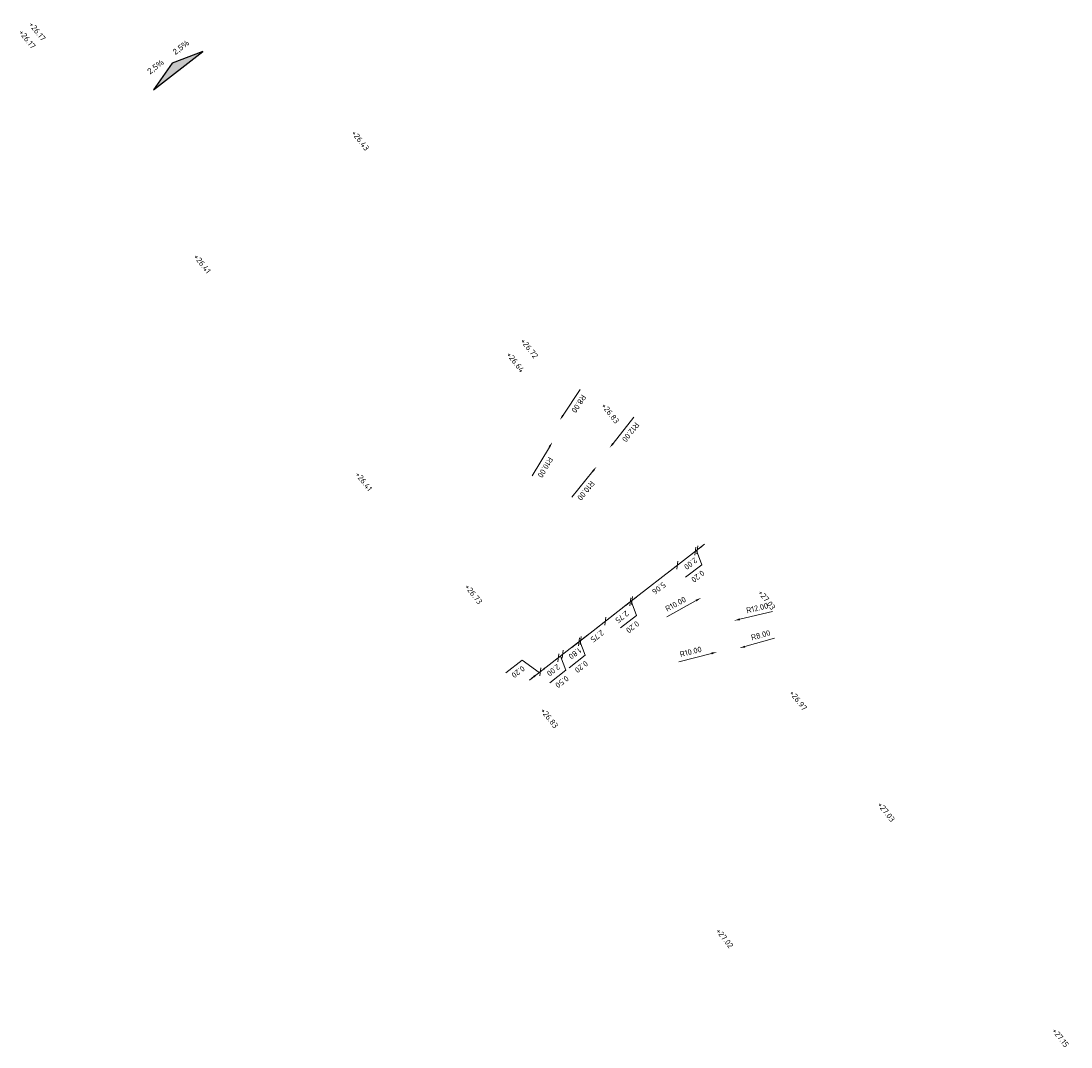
# Model space of a CAD drawing. Header units: metres. Extents: x 197059 to 198425, y 354536 to 355585.
# Tile 4 of 8: x 197357 to 197449, y 355118 to 355208. Entities that reach past the tile are written whole.
import ezdxf

# ---------------------------------------------------------------- set-up
doc = ezdxf.new("R2010")
doc.units = ezdxf.units.M
for name, color, linetype, lineweight in [('N-WE-VH-HOOGTE_BESTAAND-T', 252, 'Continuous', 25), ('N-WE-VH-HOOGTE_NIEUW-T', 7, 'Continuous', 25), ('X-XX-AL-AANKLEDING-M', 7, 'Continuous', 18)]:
    doc.layers.add(name, color=color, linetype=linetype, lineweight=lineweight)
doc.layers.add('N-WE-VH-VERHANG-G', color=30, linetype='Continuous')
doc.styles.add('NLCS-ISO', font='NLCS-ISO.ttf')
doc.styles.add('NLCS_ISO', font='arial.ttf')
doc.dimstyles.new('NLCS-M200-T25-PIJL', dxfattribs={"dimscale": 0.5, "dimtxt": 1, "dimasz": 1, "dimexe": 1, "dimexo": 1, "dimgap": 0.7, "dimtad": 1, "dimzin": 0, "dimdsep": 46, "dimtxsty": 'NLCS-ISO', "dimcen": 0, "dimdle": 2, "dimse1": 1, "dimse2": 1, "dimclrd": 256, "dimclre": 256, "dimclrt": 256, "dimadec": 1, "dimazin": 0, "dimtfac": 1, "dimtofl": 0, "dimtmove": 1, "dimatfit": 0, "dimfxl": 2, "dimfxlon": 1, "dimtfillclr": 254, "dimtolj": 1, "dimtzin": 0, "dimlwd": 18, "dimlwe": 18, "dimarcsym": 0})

# ---------------------------------------------------------------- blocks, each defined once
blk = doc.blocks.new('*D34')
at = {"layer": 'Defpoints', "color": 0, "transparency": 16777216}
for p in [(197408.389, 355179.786), (197403.305, 355171.175)]:
    blk.add_point(p, dxfattribs=at)
at = {"layer": 'X-XX-AL-AANKLEDING-M', "linetype": 'Continuous', "lineweight": 18, "transparency": 16777216}
blk.add_line((197401.551, 355168.204), (197403.051, 355170.744), dxfattribs=at)
at = {"layer": 'X-XX-AL-AANKLEDING-M', "transparency": 16777216}
blk.add_solid([(197403.123, 355170.702), (197402.979, 355170.787), (197403.305, 355171.175)], dxfattribs=at)
at = {"layer": 'X-XX-AL-AANKLEDING-M', "transparency": 16777216, "insert": (197402.691, 355168.954), "char_height": 0.5, "attachment_point": 5, "rotation": 239.44442, "style": 'NLCS-ISO'}
blk.add_mtext('\\A1;R10.00', dxfattribs=at)
blk = doc.blocks.new('*D35')
at = {"layer": 'Defpoints', "color": 0, "transparency": 16777216}
for p in [(197408.389, 355179.786), (197403.972, 355173.116)]:
    blk.add_point(p, dxfattribs=at)
at = {"layer": 'X-XX-AL-AANKLEDING-M', "linetype": 'Continuous', "lineweight": 18, "transparency": 16777216}
blk.add_line((197405.739, 355175.784), (197404.248, 355173.533), dxfattribs=at)
at = {"layer": 'X-XX-AL-AANKLEDING-M', "transparency": 16777216}
blk.add_solid([(197404.318, 355173.487), (197404.179, 355173.579), (197403.972, 355173.116)], dxfattribs=at)
at = {"layer": 'X-XX-AL-AANKLEDING-M', "transparency": 16777216, "insert": (197405.632, 355174.536), "char_height": 0.5, "attachment_point": 5, "rotation": 236.4899, "style": 'NLCS-ISO'}
blk.add_mtext('\\A1;R8.00', dxfattribs=at)
blk = doc.blocks.new('*D36')
at = {"layer": 'Defpoints', "color": 0, "transparency": 16777216}
for p in [(197408.334, 355170.666), (197400.912, 355161.237)]:
    blk.add_point(p, dxfattribs=at)
at = {"layer": 'X-XX-AL-AANKLEDING-M', "linetype": 'Continuous', "lineweight": 18, "transparency": 16777216}
blk.add_line((197410.468, 355173.376), (197408.644, 355171.058), dxfattribs=at)
at = {"layer": 'X-XX-AL-AANKLEDING-M', "transparency": 16777216}
blk.add_solid([(197408.709, 355171.007), (197408.578, 355171.11), (197408.334, 355170.666)], dxfattribs=at)
at = {"layer": 'X-XX-AL-AANKLEDING-M', "transparency": 16777216, "insert": (197410.182, 355172.043), "char_height": 0.5, "attachment_point": 5, "rotation": 231.78903, "style": 'NLCS-ISO'}
blk.add_mtext('\\A1;R12.00', dxfattribs=at)
blk = doc.blocks.new('*D37')
at = {"layer": 'Defpoints', "color": 0, "transparency": 16777216}
for p in [(197407.19, 355169.02), (197400.912, 355161.237)]:
    blk.add_point(p, dxfattribs=at)
at = {"layer": 'X-XX-AL-AANKLEDING-M', "linetype": 'Continuous', "lineweight": 18, "transparency": 16777216}
blk.add_line((197405.024, 355166.335), (197406.876, 355168.631), dxfattribs=at)
at = {"layer": 'X-XX-AL-AANKLEDING-M', "transparency": 16777216}
blk.add_solid([(197406.941, 355168.578), (197406.811, 355168.683), (197407.19, 355169.02)], dxfattribs=at)
at = {"layer": 'X-XX-AL-AANKLEDING-M', "transparency": 16777216, "insert": (197406.26, 355166.911), "char_height": 0.5, "attachment_point": 5, "rotation": 231.10688, "style": 'NLCS-ISO'}
blk.add_mtext('\\A1;R10.00', dxfattribs=at)
blk = doc.blocks.new('*D38')
at = {"layer": 'Defpoints', "color": 0, "transparency": 16777216}
for p in [(197416.371, 355157.503), (197407.61, 355152.681)]:
    blk.add_point(p, dxfattribs=at)
at = {"layer": 'X-XX-AL-AANKLEDING-M', "linetype": 'Continuous', "lineweight": 18, "transparency": 16777216}
blk.add_line((197413.349, 355155.839), (197415.933, 355157.262), dxfattribs=at)
at = {"layer": 'X-XX-AL-AANKLEDING-M', "transparency": 16777216}
blk.add_solid([(197415.893, 355157.335), (197415.973, 355157.189), (197416.371, 355157.503)], dxfattribs=at)
at = {"layer": 'X-XX-AL-AANKLEDING-M', "transparency": 16777216, "insert": (197414.132, 355156.956), "char_height": 0.5, "attachment_point": 5, "rotation": 28.83023, "style": 'NLCS-ISO'}
blk.add_mtext('\\A1;R10.00', dxfattribs=at)
blk = doc.blocks.new('*D39')
at = {"layer": 'Defpoints', "color": 0, "transparency": 16777216}
for p in [(197419.275, 355155.498), (197407.61, 355152.681)]:
    blk.add_point(p, dxfattribs=at)
at = {"layer": 'X-XX-AL-AANKLEDING-M', "linetype": 'Continuous', "lineweight": 18, "transparency": 16777216}
blk.add_line((197422.629, 355156.308), (197419.761, 355155.615), dxfattribs=at)
at = {"layer": 'X-XX-AL-AANKLEDING-M', "transparency": 16777216}
blk.add_solid([(197419.741, 355155.696), (197419.781, 355155.534), (197419.275, 355155.498)], dxfattribs=at)
at = {"layer": 'X-XX-AL-AANKLEDING-M', "transparency": 16777216, "insert": (197421.297, 355156.604), "char_height": 0.5, "attachment_point": 5, "rotation": 13.57747, "style": 'NLCS-ISO'}
blk.add_mtext('\\A1;R12.00', dxfattribs=at)
blk = doc.blocks.new('*D40')
at = {"layer": 'Defpoints', "color": 0, "transparency": 16777216}
for p in [(197427.447, 355155.233), (197419.741, 355153.085)]:
    blk.add_point(p, dxfattribs=at)
at = {"layer": 'X-XX-AL-AANKLEDING-M', "linetype": 'Continuous', "lineweight": 18, "transparency": 16777216}
blk.add_line((197422.823, 355153.944), (197420.222, 355153.219), dxfattribs=at)
at = {"layer": 'X-XX-AL-AANKLEDING-M', "transparency": 16777216}
blk.add_solid([(197420.2, 355153.299), (197420.245, 355153.139), (197419.741, 355153.085)], dxfattribs=at)
at = {"layer": 'X-XX-AL-AANKLEDING-M', "transparency": 16777216, "insert": (197421.602, 355154.227), "char_height": 0.5, "attachment_point": 5, "rotation": 15.58129, "style": 'NLCS-ISO'}
blk.add_mtext('\\A1;R8.00', dxfattribs=at)
blk = doc.blocks.new('*D41')
at = {"layer": 'Defpoints', "color": 0, "transparency": 16777216}
for p in [(197427.447, 355155.233), (197417.763, 355152.739)]:
    blk.add_point(p, dxfattribs=at)
at = {"layer": 'X-XX-AL-AANKLEDING-M', "linetype": 'Continuous', "lineweight": 18, "transparency": 16777216}
blk.add_line((197414.422, 355151.879), (197417.279, 355152.615), dxfattribs=at)
at = {"layer": 'X-XX-AL-AANKLEDING-M', "transparency": 16777216}
blk.add_solid([(197417.258, 355152.695), (197417.299, 355152.534), (197417.763, 355152.739)], dxfattribs=at)
at = {"layer": 'X-XX-AL-AANKLEDING-M', "transparency": 16777216, "insert": (197415.458, 355152.766), "char_height": 0.5, "attachment_point": 5, "rotation": 14.44244, "style": 'NLCS-ISO'}
blk.add_mtext('\\A1;R10.00', dxfattribs=at)
blk = doc.blocks.new('*D102')
at = {"layer": 'Defpoints', "color": 0, "transparency": 16777216}
for p in [(197402.087, 355150.885), (197402.245, 355151.007), (197402.245, 355151.007)]:
    blk.add_point(p, dxfattribs=at)
at = {"layer": 'X-XX-AL-AANKLEDING-M', "linetype": 'Continuous', "lineweight": 18, "transparency": 16777216}
for p, q in [((197400.657, 355152.022), (197399.235, 355150.918)), ((197402.166, 355150.946), (197400.657, 355152.022)), ((197402.087, 355150.885), (197402.245, 355151.007)), ((197402.64, 355151.314), (197403.035, 355151.62)), ((197401.692, 355150.578), (197401.297, 355150.271))]:
    blk.add_line(p, q, dxfattribs=at)
at = {"layer": 'X-XX-AL-AANKLEDING-M', "transparency": 16777216}
for points in [[(197401.743, 355150.512), (197401.641, 355150.644), (197402.087, 355150.885)], [(197402.691, 355151.248), (197402.589, 355151.38), (197402.245, 355151.007)]]:
    blk.add_solid(points, dxfattribs=at)
at = {"layer": 'X-XX-AL-AANKLEDING-M', "transparency": 16777216, "insert": (197400.314, 355150.996), "char_height": 0.5, "attachment_point": 5, "rotation": 217.81846, "style": 'NLCS-ISO'}
blk.add_mtext('\\A1;0.20', dxfattribs=at)
blk = doc.blocks.new('_Oblique')
at = {"color": 0, "linetype": 'ByBlock', "lineweight": -2}
blk.add_line((-0.5, -0.5), (0.5, 0.5), dxfattribs=at)
blk = doc.blocks.new('*D103')
at = {"layer": 'Defpoints', "color": 0, "transparency": 16777216}
for p in [(197403.825, 355152.234), (197403.825, 355152.234), (197402.245, 355151.007)]:
    blk.add_point(p, dxfattribs=at)
at = {"layer": 'X-XX-AL-AANKLEDING-M', "linetype": 'Continuous', "lineweight": 18, "transparency": 16777216}
blk.add_line((197401.455, 355150.394), (197404.615, 355152.847), dxfattribs=at)
at = {"layer": 'X-XX-AL-AANKLEDING-M', "lineweight": 18, "transparency": 16777216, "xscale": 0.5, "yscale": 0.5, "zscale": 0.5}
for p, rotation in [((197403.825, 355152.234), 37.81845724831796), ((197402.245, 355151.007), 217.818457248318)]:
    blk.add_blockref('_Oblique', p, dxfattribs=dict(at, rotation=rotation))
at = {"layer": 'X-XX-AL-AANKLEDING-M', "transparency": 16777216, "insert": (197403.402, 355151.146), "char_height": 0.5, "attachment_point": 5, "rotation": 217.81846, "style": 'NLCS-ISO'}
blk.add_mtext('\\A1;2.00', dxfattribs=at)
blk = doc.blocks.new('*D104')
at = {"layer": 'Defpoints', "color": 0, "transparency": 16777216}
for p in [(197403.825, 355152.234), (197404.22, 355152.54), (197404.22, 355152.54)]:
    blk.add_point(p, dxfattribs=at)
at = {"layer": 'X-XX-AL-AANKLEDING-M', "linetype": 'Continuous', "lineweight": 18, "transparency": 16777216}
for p, q in [((197404.22, 355152.54), (197404.615, 355152.847)), ((197403.825, 355152.234), (197403.43, 355151.927)), ((197403.825, 355152.234), (197404.22, 355152.54)), ((197404.022, 355152.387), (197404.502, 355151.145)), ((197404.502, 355151.145), (197403.08, 355150.041))]:
    blk.add_line(p, q, dxfattribs=at)
at = {"layer": 'X-XX-AL-AANKLEDING-M', "lineweight": 18, "transparency": 16777216, "xscale": 0.5, "yscale": 0.5, "zscale": 0.5}
for p, rotation in [((197404.22, 355152.54), 217.818457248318), ((197403.825, 355152.234), 37.81845724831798)]:
    blk.add_blockref('_Oblique', p, dxfattribs=dict(at, rotation=rotation))
at = {"layer": 'X-XX-AL-AANKLEDING-M', "transparency": 16777216, "insert": (197404.159, 355150.119), "char_height": 0.5, "attachment_point": 5, "rotation": 217.81846, "style": 'NLCS-ISO'}
blk.add_mtext('\\A1;0.50', dxfattribs=at)
blk = doc.blocks.new('*D105')
at = {"layer": 'Defpoints', "color": 0, "transparency": 16777216}
for p in [(197405.641, 355153.644), (197405.641, 355153.644), (197404.22, 355152.54)]:
    blk.add_point(p, dxfattribs=at)
at = {"layer": 'X-XX-AL-AANKLEDING-M', "linetype": 'Continuous', "lineweight": 18, "transparency": 16777216}
blk.add_line((197403.43, 355151.927), (197406.431, 355154.257), dxfattribs=at)
at = {"layer": 'X-XX-AL-AANKLEDING-M', "lineweight": 18, "transparency": 16777216, "xscale": 0.5, "yscale": 0.5, "zscale": 0.5}
for p, rotation in [((197405.641, 355153.644), 37.81845724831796), ((197404.22, 355152.54), 217.818457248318)]:
    blk.add_blockref('_Oblique', p, dxfattribs=dict(at, rotation=rotation))
at = {"layer": 'X-XX-AL-AANKLEDING-M', "transparency": 16777216, "insert": (197405.298, 355152.618), "char_height": 0.5, "attachment_point": 5, "rotation": 217.81846, "style": 'NLCS-ISO'}
blk.add_mtext('\\A1;1.80', dxfattribs=at)
blk = doc.blocks.new('*D106')
at = {"layer": 'Defpoints', "color": 0, "transparency": 16777216}
for p in [(197405.641, 355153.644), (197405.799, 355153.767), (197405.799, 355153.767)]:
    blk.add_point(p, dxfattribs=at)
at = {"layer": 'X-XX-AL-AANKLEDING-M', "linetype": 'Continuous', "lineweight": 18, "transparency": 16777216}
for p, q in [((197405.641, 355153.644), (197405.246, 355153.337)), ((197405.641, 355153.644), (197405.799, 355153.767)), ((197405.72, 355153.705), (197406.2, 355152.463)), ((197405.799, 355153.767), (197406.194, 355154.073)), ((197406.2, 355152.463), (197404.778, 355151.36))]:
    blk.add_line(p, q, dxfattribs=at)
at = {"layer": 'X-XX-AL-AANKLEDING-M', "lineweight": 18, "transparency": 16777216, "xscale": 0.5, "yscale": 0.5, "zscale": 0.5}
for p, rotation in [((197405.641, 355153.644), 37.81845724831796), ((197405.799, 355153.767), 217.818457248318)]:
    blk.add_blockref('_Oblique', p, dxfattribs=dict(at, rotation=rotation))
at = {"layer": 'X-XX-AL-AANKLEDING-M', "transparency": 16777216, "insert": (197405.857, 355151.438), "char_height": 0.5, "attachment_point": 5, "rotation": 217.81846, "style": 'NLCS-ISO'}
blk.add_mtext('\\A1;0.20', dxfattribs=at)
blk = doc.blocks.new('*D107')
at = {"layer": 'Defpoints', "color": 0, "transparency": 16777216}
for p in [(197407.972, 355155.453), (197407.972, 355155.453), (197405.799, 355153.767)]:
    blk.add_point(p, dxfattribs=at)
at = {"layer": 'X-XX-AL-AANKLEDING-M', "linetype": 'Continuous', "lineweight": 18, "transparency": 16777216}
blk.add_line((197405.009, 355153.153), (197408.762, 355156.066), dxfattribs=at)
at = {"layer": 'X-XX-AL-AANKLEDING-M', "lineweight": 18, "transparency": 16777216, "xscale": 0.5, "yscale": 0.5, "zscale": 0.5}
for p, rotation in [((197407.972, 355155.453), 37.81845724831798), ((197405.799, 355153.767), 217.818457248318)]:
    blk.add_blockref('_Oblique', p, dxfattribs=dict(at, rotation=rotation))
at = {"layer": 'X-XX-AL-AANKLEDING-M', "transparency": 16777216, "insert": (197407.254, 355154.136), "char_height": 0.5, "attachment_point": 5, "rotation": 217.81846, "style": 'NLCS-ISO'}
blk.add_mtext('\\A1;2.75', dxfattribs=at)
blk = doc.blocks.new('*D108')
at = {"layer": 'Defpoints', "color": 0, "transparency": 16777216}
for p in [(197410.144, 355157.139), (197410.144, 355157.139), (197407.972, 355155.453)]:
    blk.add_point(p, dxfattribs=at)
at = {"layer": 'X-XX-AL-AANKLEDING-M', "linetype": 'Continuous', "lineweight": 18, "transparency": 16777216}
blk.add_line((197407.182, 355154.84), (197410.934, 355157.752), dxfattribs=at)
at = {"layer": 'X-XX-AL-AANKLEDING-M', "lineweight": 18, "transparency": 16777216, "xscale": 0.5, "yscale": 0.5, "zscale": 0.5}
for p, rotation in [((197410.144, 355157.139), 37.81845724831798), ((197407.972, 355155.453), 217.818457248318)]:
    blk.add_blockref('_Oblique', p, dxfattribs=dict(at, rotation=rotation))
at = {"layer": 'X-XX-AL-AANKLEDING-M', "transparency": 16777216, "insert": (197409.426, 355155.822), "char_height": 0.5, "attachment_point": 5, "rotation": 217.81846, "style": 'NLCS-ISO'}
blk.add_mtext('\\A1;2.75', dxfattribs=at)
blk = doc.blocks.new('*D109')
at = {"layer": 'Defpoints', "color": 0, "transparency": 16777216}
for p in [(197410.144, 355157.139), (197410.302, 355157.262), (197410.302, 355157.262)]:
    blk.add_point(p, dxfattribs=at)
at = {"layer": 'X-XX-AL-AANKLEDING-M', "linetype": 'Continuous', "lineweight": 18, "transparency": 16777216}
for p, q in [((197410.302, 355157.262), (197410.697, 355157.568)), ((197410.144, 355157.139), (197409.749, 355156.832)), ((197410.144, 355157.139), (197410.302, 355157.262)), ((197410.223, 355157.2), (197410.703, 355155.958)), ((197410.703, 355155.958), (197409.281, 355154.855))]:
    blk.add_line(p, q, dxfattribs=at)
at = {"layer": 'X-XX-AL-AANKLEDING-M', "lineweight": 18, "transparency": 16777216, "xscale": 0.5, "yscale": 0.5, "zscale": 0.5}
for p, rotation in [((197410.144, 355157.139), 37.81845724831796), ((197410.302, 355157.262), 217.818457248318)]:
    blk.add_blockref('_Oblique', p, dxfattribs=dict(at, rotation=rotation))
at = {"layer": 'X-XX-AL-AANKLEDING-M', "transparency": 16777216, "insert": (197410.36, 355154.933), "char_height": 0.5, "attachment_point": 5, "rotation": 217.81846, "style": 'NLCS-ISO'}
blk.add_mtext('\\A1;0.20', dxfattribs=at)
blk = doc.blocks.new('*D110')
at = {"layer": 'Defpoints', "color": 0, "transparency": 16777216}
for p in [(197414.257, 355160.413), (197414.297, 355160.362), (197410.302, 355157.262)]:
    blk.add_point(p, dxfattribs=at)
at = {"layer": 'X-XX-AL-AANKLEDING-M', "linetype": 'Continuous', "lineweight": 18, "transparency": 16777216}
blk.add_line((197409.512, 355156.648), (197415.086, 355160.975), dxfattribs=at)
at = {"layer": 'X-XX-AL-AANKLEDING-M', "lineweight": 18, "transparency": 16777216, "xscale": 0.5, "yscale": 0.5, "zscale": 0.5}
for p, rotation in [((197414.297, 355160.362), 37.81845724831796), ((197410.302, 355157.262), 217.818457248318)]:
    blk.add_blockref('_Oblique', p, dxfattribs=dict(at, rotation=rotation))
at = {"layer": 'X-XX-AL-AANKLEDING-M', "transparency": 16777216, "insert": (197412.667, 355158.338), "char_height": 0.5, "attachment_point": 5, "rotation": 217.81846, "style": 'NLCS-ISO'}
blk.add_mtext('\\A1;5.06', dxfattribs=at)
blk = doc.blocks.new('*D111')
at = {"layer": 'Defpoints', "color": 0, "transparency": 16777216}
for p in [(197415.832, 355161.646), (197415.876, 355161.588), (197414.257, 355160.413)]:
    blk.add_point(p, dxfattribs=at)
at = {"layer": 'X-XX-AL-AANKLEDING-M', "linetype": 'Continuous', "lineweight": 18, "transparency": 16777216}
blk.add_line((197413.507, 355159.749), (197416.666, 355162.201), dxfattribs=at)
at = {"layer": 'X-XX-AL-AANKLEDING-M', "lineweight": 18, "transparency": 16777216, "xscale": 0.5, "yscale": 0.5, "zscale": 0.5}
for p, rotation in [((197415.876, 355161.588), 37.81845724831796), ((197414.297, 355160.362), 217.818457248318)]:
    blk.add_blockref('_Oblique', p, dxfattribs=dict(at, rotation=rotation))
at = {"layer": 'X-XX-AL-AANKLEDING-M', "transparency": 16777216, "insert": (197415.454, 355160.501), "char_height": 0.5, "attachment_point": 5, "rotation": 217.81846, "style": 'NLCS-ISO'}
blk.add_mtext('\\A1;2.00', dxfattribs=at)
blk = doc.blocks.new('*D112')
at = {"layer": 'Defpoints', "color": 0, "transparency": 16777216}
for p in [(197415.832, 355161.646), (197415.989, 355161.769), (197416.034, 355161.711)]:
    blk.add_point(p, dxfattribs=at)
at = {"layer": 'X-XX-AL-AANKLEDING-M', "linetype": 'Continuous', "lineweight": 18, "transparency": 16777216}
for p, q in [((197416.034, 355161.711), (197416.429, 355162.017)), ((197415.876, 355161.588), (197415.481, 355161.282)), ((197415.876, 355161.588), (197416.034, 355161.711)), ((197415.955, 355161.65), (197416.435, 355160.408)), ((197416.435, 355160.408), (197415.013, 355159.304))]:
    blk.add_line(p, q, dxfattribs=at)
at = {"layer": 'X-XX-AL-AANKLEDING-M', "lineweight": 18, "transparency": 16777216, "xscale": 0.5, "yscale": 0.5, "zscale": 0.5}
for p, rotation in [((197415.876, 355161.588), 37.81845724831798), ((197416.034, 355161.711), 217.818457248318)]:
    blk.add_blockref('_Oblique', p, dxfattribs=dict(at, rotation=rotation))
at = {"layer": 'X-XX-AL-AANKLEDING-M', "transparency": 16777216, "insert": (197416.092, 355159.382), "char_height": 0.5, "attachment_point": 5, "rotation": 217.81846, "style": 'NLCS-ISO'}
blk.add_mtext('\\A1;0.20', dxfattribs=at)

msp = doc.modelspace()

# ---------------------------------------------------------------- hatches: boundary and pattern name
at = {"layer": 'N-WE-VH-VERHANG-G', "transparency": 33554559}
h = msp.add_hatch(color=256, dxfattribs=at)
h.dxf.hatch_style = 1
h.paths.add_polyline_path([(197368.286, 355202.096), (197372.631, 355205.468), (197369.935, 355204.456)])

# ---------------------------------------------------------------- linework, layer by layer
at = {"layer": 'N-WE-VH-VERHANG-G'}
msp.add_lwpolyline([(197368.286, 355202.096), (197372.631, 355205.468), (197369.935, 355204.456)], close=True, dxfattribs=at)

# ---------------------------------------------------------------- texts
at = {"layer": 'N-WE-VH-HOOGTE_BESTAAND-T', "char_height": 0.5, "width": 1.59832, "attachment_point": 8, "rotation": 307.80584, "style": 'NLCS-ISO'}
for s, insert in [('+26.17', (197357.009, 355206.401)), ('+26.43', (197386.258, 355197.507)), ('+26.41', (197372.376, 355186.678)), ('+26.72', (197401.091, 355179.252)), ('+26.83', (197408.204, 355173.546)), ('+26.41', (197386.554, 355167.566)), ('+27.03', (197421.94, 355157.165)), ('+26.97', (197424.703, 355148.34)), ('+26.83', (197402.851, 355146.786)), ('+27.03', (197432.427, 355138.543)), ('+27.02', (197418.242, 355127.451)), ('+27.15', (197447.728, 355118.722))]:
    msp.add_mtext(s, dxfattribs=dict(at, insert=insert))
at = {"layer": 'N-WE-VH-HOOGTE_NIEUW-T', "char_height": 0.5, "width": 1.59832, "attachment_point": 8, "rotation": 307.80584, "style": 'NLCS-ISO'}
for s, insert in [('+26.17', (197357.89, 355207.089)), ('+26.64', (197399.88, 355178.04)), ('+26.73', (197396.199, 355157.665))]:
    msp.add_mtext(s, dxfattribs=dict(at, insert=insert))
at = {"layer": 'N-WE-VH-VERHANG-G', "char_height": 0.5, "attachment_point": 1, "rotation": 37.4882, "style": 'NLCS_ISO'}
for insert in [(197369.904, 355205.552), (197367.678, 355203.846)]:
    msp.add_mtext('2,5%', dxfattribs=dict(at, insert=insert))

# ---------------------------------------------------------------- dimensions: what is measured, and where the dimension line sits
at = {"layer": 'X-XX-AL-AANKLEDING-M'}
for center, mpoint, picture, middle in [((197408.389, 355179.786), (197403.305, 355171.175), '*D34', (197402.691, 355168.954)), ((197400.912, 355161.237), (197408.334, 355170.666), '*D36', (197410.182, 355172.043)), ((197407.61, 355152.681), (197419.275, 355155.498), '*D39', (197421.297, 355156.604)), ((197427.447, 355155.233), (197417.763, 355152.739), '*D41', (197415.458, 355152.766))]:
    dim = msp.add_radius_dim(center=center, mpoint=mpoint, dimstyle='NLCS-M200-T25-PIJL', dxfattribs=at)
    dim.commit()
    dim.dimension.update_dxf_attribs({"geometry": picture, "text_midpoint": middle})
for center, mpoint, picture, middle in [((197408.389, 355179.786), (197403.972, 355173.116), '*D35', (197405.132, 355174.867)), ((197400.912, 355161.237), (197407.19, 355169.02), '*D37', (197405.793, 355167.288)), ((197407.61, 355152.681), (197416.371, 355157.503), '*D38', (197414.422, 355156.43)), ((197427.447, 355155.233), (197419.741, 355153.085), '*D40', (197421.764, 355153.649))]:
    dim = msp.add_radius_dim(center=center, mpoint=mpoint, dimstyle='NLCS-M200-T25-PIJL', dxfattribs=at)
    dim.commit()
    dim.dimension.update_dxf_attribs({"geometry": picture, "text_midpoint": middle, "dimtype": 164})
for base, p1, p2, picture, middle in [((197415.876, 355161.588), (197414.257, 355160.413), (197415.832, 355161.646), '*D111', (197415.454, 355160.501)), ((197416.034, 355161.711), (197415.832, 355161.646), (197415.989, 355161.769), '*D112', (197416.526, 355159.719)), ((197414.297, 355160.362), (197410.302, 355157.262), (197414.257, 355160.413), '*D110', (197412.667, 355158.338)), ((197410.144, 355157.139), (197407.972, 355155.453), (197410.144, 355157.139), '*D108', (197409.426, 355155.822)), ((197410.302, 355157.262), (197410.144, 355157.139), (197410.302, 355157.262), '*D109', (197410.794, 355155.27)), ((197407.972, 355155.453), (197405.799, 355153.767), (197407.972, 355155.453), '*D107', (197407.254, 355154.136)), ((197405.641, 355153.644), (197404.22, 355152.54), (197405.641, 355153.644), '*D105', (197405.298, 355152.618)), ((197405.799, 355153.767), (197405.641, 355153.644), (197405.799, 355153.767), '*D106', (197406.291, 355151.775)), ((197403.825, 355152.234), (197402.245, 355151.007), (197403.825, 355152.234), '*D103', (197403.402, 355151.146)), ((197404.22, 355152.54), (197403.825, 355152.234), (197404.22, 355152.54), '*D104', (197404.593, 355150.457))]:
    dim = msp.add_linear_dim(base=base, p1=p1, p2=p2, angle=217.81846, dimstyle='NLCS-M200-T25-PIJL', override={"dimblk1": 'Oblique', "dimblk2": 'Oblique', "dimsah": 1}, dxfattribs=at)
    dim.commit()
    dim.dimension.update_dxf_attribs({"geometry": picture, "text_midpoint": middle})
dim = msp.add_aligned_dim(p1=(197402.087, 355150.885), p2=(197402.245, 355151.007), distance=0, dimstyle='NLCS-M200-T25-PIJL', dxfattribs=at)
dim.commit()
dim.dimension.update_dxf_attribs({"geometry": '*D102', "text_midpoint": (197400.748, 355151.333)})

doc.saveas('drawing.dxf')
